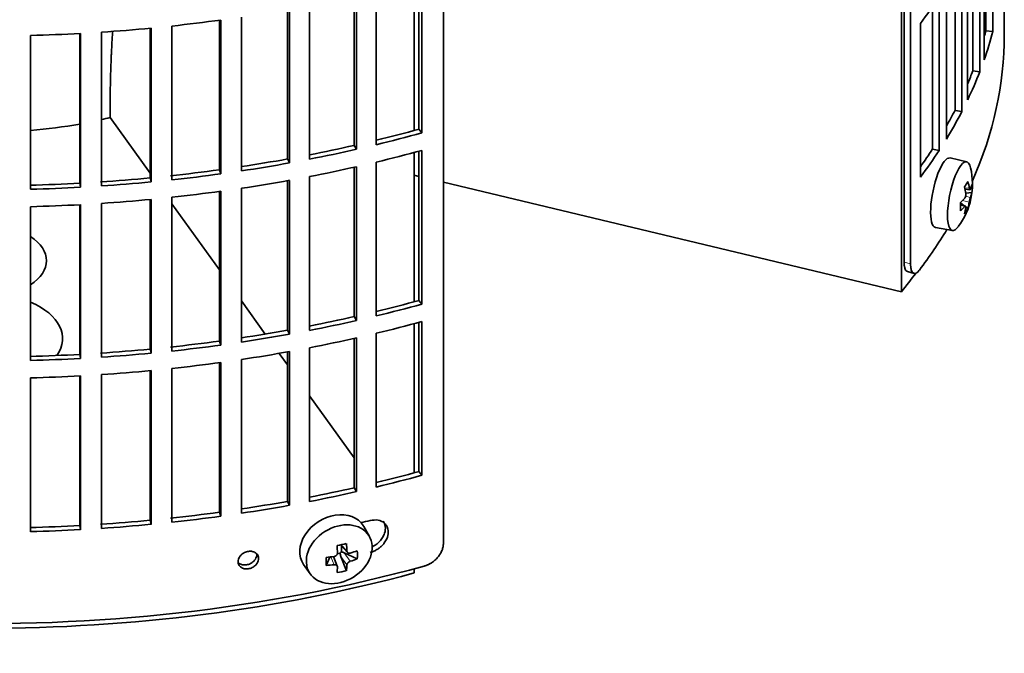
# Model space of a CAD drawing. Header units: millimetres. Extents: x 468 to 1343, y -1144 to 1322.
# Tile 5 of 27: x 1198 to 1337, y -1080 to -991. Entities that reach past the tile are written whole.
import ezdxf

# ---------------------------------------------------------------- set-up
doc = ezdxf.new("R2010")
doc.units = ezdxf.units.MM
for name, color, linetype in [('M5X8_UNI7687', 7, 'Continuous'), ('VSI344-454_FILTR', 7, 'Continuous'), ('VSI344-454_SUPPO', 7, 'Continuous')]:
    doc.layers.add(name, color=color, linetype=linetype)

# ---------------------------------------------------------------- blocks, each defined once
blk = doc.blocks.new('SE4')
at = {"layer": 'M5X8_UNI7687', "color": 7, "linetype": 'Continuous', "lineweight": 35}
for p, q in [((1331.5, -1011), (1329.16, -1010.44)), ((1331.26, -1014.85), (1331.94, -1014.91)), ((1332.21, -1015.32), (1331.35, -1015.41)), ((1331.13, -1017.16), (1330.62, -1016.76)), ((1331.32, -1017.22), (1330.62, -1016.98)), ((1331.65, -1017.55), (1331.34, -1017.31)), ((1327.11, -1020.22), (1329.47, -1020.65)), ((1247.45, -1063.68), (1246.65, -1062.29)), ((1243.38, -1064.87), (1244.38, -1065.95)), ((1243.51, -1065.01), (1243.51, -1065.86)), ((1241.36, -1067.77), (1241.88, -1066.59)), ((1242.94, -1067.87), (1242.39, -1066.53)), ((1243.33, -1066.05), (1242.91, -1066.14)), ((1244.21, -1068.51), (1243.44, -1066.5)), ((1245.75, -1066.85), (1243.91, -1065.99)), ((1238.2, -1067.62), (1239.11, -1068.94))]:
    blk.add_line(p, q, dxfattribs=at)
at = {"layer": 'M5X8_UNI7687', "color": 4, "linetype": 'Continuous', "lineweight": 9}
for p, q in [((1331.21, -1014.64), (1331.84, -1014.69)), ((1331.84, -1016.66), (1330.9, -1016.44)), ((1331.32, -1015.82), (1332.02, -1015.98)), ((1331.19, -1017.29), (1330.63, -1017.1)), ((1243.48, -1064.85), (1244.29, -1065.73)), ((1242.49, -1067.67), (1242.04, -1066.57)), ((1244.29, -1067.7), (1243.44, -1066.5)), ((1243.91, -1065.99), (1244.76, -1067.19))]:
    blk.add_line(p, q, dxfattribs=at)
at = {"layer": 'M5X8_UNI7687', "color": 7, "linetype": 'Continuous', "lineweight": 35}
blk.add_arc((1322.3, -1014.1), 10, 323.0972, 13.1681, dxfattribs=at)
for centre, major_axis, ratio, start_param, end_param in [((1328.12, -1015.33), (1.03, 4.89), 0.279258, 0, 3.149676), ((1330.47, -1015.82), (-1.01, -4.83), 0.279258, 2.602715, 6.283185), ((1328.12, -1015.33), (1.03, 4.89), 0.279258, 6.275102, 6.283185), ((1324.37, -1017.04), (7.56, 5.34), 0.305094, -0.70884, -0.559147), ((1322.26, -1014.19), (9.07, -4.21), 0.788675, 0.472009, 0.586568), ((1322.36, -1014.02), (7.78, -6.28), 0.739997, 0.659835, 0.774395), ((1322.31, -1014.23), (9.95, 0.98), 0.550814, -0.283422, -0.168863), ((1322.31, -1013.98), (9.95, -1.02), 0.599492, 6.115611, 6.23017), ((1323.33, -1016.2), (8.32, 4.07), 0.785719, 5.841156, 5.990848), ((1322.31, -1014.23), (9.95, 0.98), 0.550814, -0.64024, -0.525681), ((1325.42, -1012.88), (3.38, -8.62), 0.459156, 0.788486, 0.938178), ((1322.26, -1014.19), (9.07, -4.21), 0.788675, 0.115191, 0.22975), ((1322.31, -1013.98), (9.95, -1.02), 0.599492, -0.524392, -0.409833), ((1322.36, -1014.02), (7.78, -6.28), 0.739997, 0.303018, 0.417577), ((1324.37, -1012.04), (6.53, -6.56), 0.631658, 0.068863, 0.218555), ((1330.47, -1015.82), (-1.01, -4.83), 0.279258, 0, 0.538878), ((1242.36, -1064.84), (4.23, 2.67), 0.767256, 0, 3.174849), ((1242.36, -1064.84), (4.23, 2.67), 0.767256, 6.249929, 6.283185), ((1240.99, -1065.18), (9.07, 1.85), 0.019763, -1.362564, -1.212872), ((1240.39, -1061.46), (1.53, -9.88), 0.211325, 1.060011, 1.174571), ((1240.1, -1061.52), (2.6, -9.66), 0.345066, 1.029371, 1.14393), ((1243.87, -1062.07), (-1.49, -9.14), 0.222064, -1.011937, -0.862245), ((1240.24, -1061.61), (9.99, 0.35), 0.508283, 4.80694, 4.9215), ((1243.74, -1066.17), (-0.426, -0.263), 0.771805, 4.793187, 5.319985), ((1243.91, -1066.41), (-0.389, 0.866), 0.498877, 0.936528, 1.454729), ((1243.91, -1066.41), (-0.787, 0.46), 0.398513, 4.948942, 5.467143), ((1240.24, -1061.61), (9.99, 0.35), 0.508283, -1.119427, -1.004868), ((1238.11, -1063.28), (5.99, -7.06), 0.675161, 0.597011, 0.746703), ((1240.24, -1061.36), (9.99, -0.39), 0.642024, 4.849519, 4.964078), ((1240.39, -1061.46), (1.53, -9.88), 0.211325, 0.703193, 0.817753), ((1240.1, -1061.52), (2.6, -9.66), 0.345066, 0.672553, 0.787113), ((1240.24, -1061.36), (9.99, -0.39), 0.642024, -1.076849, -0.96229), ((1240.99, -1060.18), (8.01, -4.64), 0.916989, 5.413008, 5.5627)]:
    blk.add_ellipse(centre, major_axis=major_axis, ratio=ratio, start_param=start_param, end_param=end_param, dxfattribs=at)
blk.add_ellipse((1243.21, -1066.2), major_axis=(-4.17, -2.63), ratio=0.767256, dxfattribs=at)
for points in [[(1331.84, -1014.69), (1331.85, -1014.7), (1331.85, -1014.73), (1331.86, -1014.76), (1331.87, -1014.8), (1331.88, -1014.82), (1331.88, -1014.85), (1331.9, -1014.87), (1331.91, -1014.89), (1331.92, -1014.9), (1331.93, -1014.91), (1331.94, -1014.91), (1331.96, -1014.9), (1331.97, -1014.9), (1331.98, -1014.89), (1331.99, -1014.87), (1332, -1014.85), (1332.01, -1014.83), (1332.02, -1014.82)], [(1331.19, -1016.13), (1331.2, -1016.12), (1331.21, -1016.11), (1331.23, -1016.07), (1331.25, -1016.04), (1331.27, -1016), (1331.29, -1015.96), (1331.3, -1015.92), (1331.32, -1015.88), (1331.33, -1015.83), (1331.34, -1015.78), (1331.35, -1015.73), (1331.36, -1015.68), (1331.36, -1015.64), (1331.37, -1015.59), (1331.37, -1015.55), (1331.36, -1015.5), (1331.36, -1015.47), (1331.36, -1015.46)], [(1332.02, -1015.98), (1332.01, -1015.99), (1332, -1016.01), (1331.99, -1016.05), (1331.98, -1016.08), (1331.97, -1016.12), (1331.96, -1016.16), (1331.94, -1016.2), (1331.93, -1016.25), (1331.92, -1016.3), (1331.91, -1016.35), (1331.9, -1016.4), (1331.88, -1016.44), (1331.88, -1016.49), (1331.87, -1016.53), (1331.86, -1016.57), (1331.85, -1016.62), (1331.85, -1016.65), (1331.84, -1016.66)], [(1331.36, -1017.43), (1331.36, -1017.42), (1331.36, -1017.39), (1331.37, -1017.36), (1331.37, -1017.33), (1331.36, -1017.3), (1331.36, -1017.28), (1331.35, -1017.26), (1331.34, -1017.24), (1331.33, -1017.23), (1331.32, -1017.22), (1331.3, -1017.22), (1331.29, -1017.22), (1331.27, -1017.23), (1331.25, -1017.24), (1331.23, -1017.25), (1331.21, -1017.27), (1331.2, -1017.28), (1331.19, -1017.29)], [(1242.49, -1066.51), (1242.51, -1066.51), (1242.54, -1066.5), (1242.59, -1066.49), (1242.63, -1066.47), (1242.67, -1066.45), (1242.71, -1066.43), (1242.75, -1066.4), (1242.79, -1066.37), (1242.83, -1066.34), (1242.86, -1066.3), (1242.89, -1066.26), (1242.91, -1066.22), (1242.93, -1066.18), (1242.94, -1066.14), (1242.95, -1066.1), (1242.96, -1066.05), (1242.96, -1066.02), (1242.96, -1066.01)], [(1244.29, -1065.73), (1244.29, -1065.74), (1244.3, -1065.77), (1244.3, -1065.81), (1244.32, -1065.85), (1244.33, -1065.88), (1244.35, -1065.91), (1244.38, -1065.95), (1244.41, -1065.97), (1244.44, -1066), (1244.47, -1066.02), (1244.51, -1066.03), (1244.55, -1066.04), (1244.59, -1066.05), (1244.63, -1066.05), (1244.67, -1066.05), (1244.71, -1066.05), (1244.74, -1066.04), (1244.76, -1066.03)], [(1242.96, -1067.98), (1242.96, -1067.97), (1242.96, -1067.94), (1242.95, -1067.91), (1242.94, -1067.87), (1242.93, -1067.84), (1242.91, -1067.81), (1242.89, -1067.78), (1242.86, -1067.76), (1242.83, -1067.74), (1242.79, -1067.71), (1242.75, -1067.7), (1242.71, -1067.68), (1242.67, -1067.67), (1242.63, -1067.67), (1242.59, -1067.67), (1242.54, -1067.67), (1242.51, -1067.67), (1242.49, -1067.67)], [(1244.76, -1067.19), (1244.74, -1067.2), (1244.71, -1067.21), (1244.67, -1067.23), (1244.63, -1067.25), (1244.59, -1067.27), (1244.55, -1067.3), (1244.51, -1067.33), (1244.47, -1067.36), (1244.44, -1067.4), (1244.41, -1067.43), (1244.38, -1067.47), (1244.35, -1067.51), (1244.33, -1067.55), (1244.32, -1067.58), (1244.3, -1067.62), (1244.3, -1067.66), (1244.29, -1067.69), (1244.29, -1067.7)]]:
    blk.add_open_spline(points, degree=3, dxfattribs=at)
at = {"layer": 'VSI344-454_FILTR', "color": 7, "linetype": 'Continuous', "lineweight": 35}
for p, q in [((1257.87, -1064.65), (1257.87, -843.38)), ((1323.6, -1025.35), (1323.6, -850.29)), ((1322.69, -1025.11), (1322.69, -853.68)), ((1335.17, -992.64), (1335.17, -971)), ((1333.94, -996.64), (1333.94, -975)), ((1334.18, -992.54), (1334.18, -974.31)), ((1333.32, -998.32), (1333.32, -976.68)), ((1332.35, -998.18), (1332.35, -979.03)), ((1331.62, -1002.26), (1331.62, -980.62)), ((1330.8, -1003.92), (1330.8, -982.28)), ((1329.85, -1003.74), (1329.85, -984.05)), ((1254.43, -1006.39), (1254.43, -985.39)), ((1254.84, -1006.92), (1254.84, -985.28)), ((1328.63, -1007.78), (1328.63, -986.14)), ((1245.31, -1008.67), (1245.31, -987.66)), ((1245.65, -1009.22), (1245.65, -987.58)), ((1248.41, -1008.57), (1248.41, -986.93)), ((1239.04, -1010.61), (1239.04, -988.97)), ((1327.61, -1009.4), (1327.61, -987.76)), ((1336.78, -993.11), (1336.78, -988.22)), ((1235.93, -1010.58), (1235.93, -989.55)), ((1236.2, -1011.14), (1236.2, -989.5)), ((1326.68, -1009.18), (1326.68, -989.15)), ((1226.34, -1012.11), (1226.34, -991.07)), ((1226.55, -1012.67), (1226.55, -991.04)), ((1229.44, -1012.26), (1229.44, -990.62)), ((1324.97, -1013.16), (1324.97, -991.53)), ((1199.78, -1014.85), (1199.78, -993.21)), ((1206.72, -1013.99), (1206.72, -992.93)), ((1206.79, -1014.56), (1206.79, -992.93)), ((1209.76, -1014.38), (1209.76, -992.75)), ((1216.59, -1013.25), (1216.59, -992.19)), ((1216.73, -1013.82), (1216.73, -992.18)), ((1219.66, -1013.52), (1219.66, -991.88)), ((1334.18, -992.54), (1335.17, -992.64)), ((1332.35, -998.18), (1333.32, -998.32)), ((1329.85, -1003.74), (1330.8, -1003.92)), ((1254.43, -1006.39), (1254.84, -1006.92)), ((1245.31, -1008.67), (1245.65, -1009.22)), ((1254.43, -1030.48), (1254.43, -1009.48)), ((1254.84, -1031.01), (1254.84, -1009.37)), ((1326.68, -1009.18), (1327.61, -1009.4)), ((1235.93, -1010.58), (1236.2, -1011.14)), ((1248.41, -1032.66), (1248.41, -1011.02)), ((1226.34, -1012.11), (1226.55, -1012.67)), ((1245.31, -1032.76), (1245.31, -1011.74)), ((1245.65, -1033.3), (1245.65, -1011.67)), ((1206.72, -1013.99), (1206.79, -1014.56)), ((1216.59, -1013.25), (1216.73, -1013.82)), ((1235.93, -1034.67), (1235.93, -1013.64)), ((1236.2, -1035.22), (1236.2, -1013.59)), ((1239.04, -1034.69), (1239.04, -1013.06)), ((1226.34, -1036.2), (1226.34, -1015.15)), ((1226.55, -1036.76), (1226.55, -1015.12)), ((1229.44, -1036.34), (1229.44, -1014.71)), ((1216.59, -1037.33), (1216.59, -1016.28)), ((1216.73, -1037.9), (1216.73, -1016.27)), ((1219.66, -1037.61), (1219.66, -1015.97)), ((1199.78, -1038.93), (1199.78, -1017.3)), ((1206.72, -1038.07), (1206.72, -1017.02)), ((1206.79, -1038.65), (1206.79, -1017.01)), ((1209.76, -1038.47), (1209.76, -1016.83)), ((1323.17, -1026.43), (1324.08, -1026.68)), ((1254.43, -1030.48), (1254.84, -1031.01)), ((1245.31, -1032.76), (1245.65, -1033.3)), ((1235.93, -1034.67), (1236.2, -1035.22)), ((1254.43, -1054.57), (1254.43, -1033.57)), ((1254.84, -1055.09), (1254.84, -1033.46)), ((1245.31, -1056.85), (1245.31, -1035.83)), ((1245.65, -1057.39), (1245.65, -1035.75)), ((1248.41, -1056.75), (1248.41, -1035.11)), ((1216.59, -1037.33), (1216.73, -1037.9)), ((1226.34, -1036.2), (1226.55, -1036.76)), ((1239.04, -1058.78), (1239.04, -1037.14)), ((1206.72, -1038.07), (1206.79, -1038.65)), ((1229.44, -1060.43), (1229.44, -1038.79)), ((1235.93, -1058.76), (1235.93, -1037.72)), ((1236.2, -1059.31), (1236.2, -1037.67)), ((1219.66, -1061.69), (1219.66, -1040.05)), ((1226.34, -1060.28), (1226.34, -1039.24)), ((1226.55, -1060.85), (1226.55, -1039.21)), ((1199.78, -1063.02), (1199.78, -1041.38)), ((1206.72, -1062.16), (1206.72, -1041.1)), ((1206.79, -1062.74), (1206.79, -1041.1)), ((1209.76, -1062.56), (1209.76, -1040.92)), ((1216.59, -1061.42), (1216.59, -1040.37)), ((1216.73, -1061.99), (1216.73, -1040.35)), ((1254.43, -1054.57), (1254.84, -1055.09)), ((1245.31, -1056.85), (1245.65, -1057.39)), ((1235.93, -1058.76), (1236.2, -1059.31)), ((1226.34, -1060.28), (1226.55, -1060.85)), ((1206.72, -1062.16), (1206.79, -1062.74)), ((1216.59, -1061.42), (1216.73, -1061.99))]:
    blk.add_line(p, q, dxfattribs=at)
at = {"layer": 'VSI344-454_FILTR', "color": 4, "linetype": 'Continuous', "lineweight": 9}
for p, q in [((1323.6, -1025.35), (1322.69, -1025.11)), ((1231.87, -1066.79), (1231.61, -1066.23))]:
    blk.add_line(p, q, dxfattribs=at)
at = {"layer": 'VSI344-454_FILTR', "color": 7, "linetype": 'Continuous', "lineweight": 35}
for centre, major_axis, start_param, end_param in [((1193.28, -958.62), (143.5, 0), -0.40848, -0.359465), ((1193.28, -910.44), (143.5, 0), -1.385871, -1.336842), ((1193.28, -993.11), (143.5, 0), 3.141593, 5.158357), ((1193.28, -910.44), (143.5, 0), 4.757688, 4.806717), ((1193.28, -910.44), (143.5, 0), -1.455685, -1.406655), ((1193.28, -993.11), (-143.5, 0), 2.890798, 3.141593), ((1193.28, -980.25), (142.5, 0), -0.160574, -0.149853), ((1193.28, -980.25), (143.5, 0), -0.199041, -0.150025), ((1193.28, -980.25), (142.5, 0), -0.24208, -0.219666), ((1193.28, -980.25), (143.5, 0), -0.268854, -0.219838), ((1193.28, -980.25), (142.5, 0), -0.318145, -0.28948), ((1193.28, -980.25), (143.5, 0), -0.338667, -0.289652), ((1193.28, -932.08), (142.5, 0), -1.17351, -1.127231), ((1193.28, -932.08), (143.5, 0), -1.176432, -1.127403), ((1193.28, -932.08), (142.5, 0), -1.243883, -1.197044), ((1193.28, -932.08), (143.5, 0), -1.246245, -1.197216), ((1193.28, -934.53), (143.5, 0), -1.176432, -1.127403), ((1193.28, -980.25), (142.5, 0), -0.39195, -0.359293), ((1193.28, -980.25), (143.5, 0), -0.40848, -0.359465), ((1193.28, -932.08), (142.5, 0), -1.314231, -1.266857), ((1193.28, -932.08), (143.5, 0), -1.316058, -1.267029), ((1193.28, -932.08), (142.5, 0), -1.386044, -1.33667), ((1193.28, -934.53), (143.5, 0), -1.246245, -1.197216), ((1193.28, -932.08), (142.5, 0), 4.757515, 4.806889), ((1193.28, -932.08), (142.5, 0), -1.455857, -1.406483), ((1193.28, -932.08), (143.5, 0), -1.455685, -1.406655), ((1193.28, -932.08), (143.5, 0), -1.385871, -1.336842), ((1193.28, -934.53), (143.5, 0), -1.316058, -1.267029), ((1193.28, -932.08), (143.5, 0), 4.757688, 4.806717), ((1193.28, -934.53), (143.5, 0), -1.385871, -1.336842), ((1193.28, -934.53), (143.5, 0), -1.455685, -1.406655), ((1193.28, -934.53), (143.5, 0), 4.757688, 4.806717), ((1193.28, -993.11), (-143.5, 0), -3.552654, -3.478605), ((1193.28, -956.17), (142.5, 0), -1.17351, -1.127231), ((1193.28, -956.17), (143.5, 0), -1.176432, -1.127403), ((1193.28, -956.17), (142.5, 0), -1.243883, -1.197044), ((1193.28, -956.17), (143.5, 0), -1.246245, -1.197216), ((1193.28, -956.17), (142.5, 0), -1.314231, -1.266857), ((1193.28, -958.62), (143.5, 0), -1.176432, -1.127403), ((1193.28, -956.17), (143.5, 0), -1.316058, -1.267029), ((1193.28, -958.62), (143.5, 0), -1.246245, -1.197216), ((1193.28, -956.17), (142.5, 0), -1.455857, -1.406483), ((1193.28, -956.17), (142.5, 0), -1.386044, -1.33667), ((1193.28, -956.17), (143.5, 0), -1.385871, -1.336842), ((1193.28, -956.17), (142.5, 0), 4.757515, 4.806889), ((1193.28, -956.17), (143.5, 0), 4.757688, 4.806717), ((1193.28, -956.17), (143.5, 0), -1.455685, -1.406655), ((1193.28, -958.62), (143.5, 0), -1.316058, -1.267029), ((1193.28, -958.62), (143.5, 0), -1.385871, -1.336842), ((1193.28, -958.62), (143.5, 0), 4.757688, 4.806717), ((1193.28, -958.62), (143.5, 0), -1.455685, -1.406655), ((1193.28, -980.25), (142.5, 0), -1.17351, -1.127231), ((1193.28, -980.25), (143.5, 0), -1.176432, -1.127403), ((1193.28, -980.25), (142.5, 0), -1.243883, -1.197044), ((1193.28, -980.25), (143.5, 0), -1.246245, -1.197216), ((1193.28, -980.25), (142.5, 0), -1.314231, -1.266857), ((1193.28, -980.25), (143.5, 0), -1.316058, -1.267029), ((1193.28, -980.25), (142.5, 0), -1.386044, -1.33667), ((1193.28, -980.25), (143.5, 0), -1.385871, -1.336842), ((1193.28, -980.25), (142.5, 0), 4.757515, 4.806889), ((1193.28, -980.25), (142.5, 0), -1.455857, -1.406483), ((1193.28, -980.25), (143.5, 0), -1.455685, -1.406655), ((1193.28, -984.75), (143.5, 0), -1.192685, -1.182853), ((1193.28, -980.25), (143.5, 0), 4.757688, 4.806717)]:
    blk.add_ellipse(centre, major_axis=major_axis, ratio=0.57735, start_param=start_param, end_param=end_param, dxfattribs=at)
for points, knots in [([(1323.17, -1026.43), (1323.13, -1026.42), (1323.03, -1026.38), (1322.89, -1026.22), (1322.8, -1025.99), (1322.74, -1025.76), (1322.71, -1025.56), (1322.69, -1025.35), (1322.69, -1025.19), (1322.69, -1025.11)], [0.4220372, 0.4220372, 0.4220372, 0.4220372, 0.49974, 0.6239375, 0.7501535, 0.8127421, 0.8748331, 0.9370469, 1, 1, 1, 1]), ([(1323.6, -1025.35), (1323.6, -1025.4), (1323.6, -1025.49), (1323.6, -1025.62), (1323.61, -1025.74), (1323.63, -1025.86), (1323.64, -1025.97), (1323.67, -1026.07), (1323.71, -1026.25), (1323.8, -1026.47), (1323.96, -1026.64), (1324.14, -1026.71), (1324.32, -1026.67), (1324.47, -1026.58), (1324.59, -1026.49), (1324.71, -1026.37), (1324.78, -1026.27), (1324.82, -1026.22)], [0, 0, 0, 0, 0.036092, 0.07186, 0.10742, 0.142884, 0.178369, 0.213992, 0.249865, 0.376032, 0.500265, 0.624304, 0.750267, 0.812832, 0.874898, 0.937082, 1, 1, 1, 1]), ([(1247.56, -1065.93), (1247.7, -1065.89), (1247.99, -1065.81), (1248.42, -1065.6), (1248.84, -1065.34), (1249.22, -1065), (1249.6, -1064.57), (1249.98, -1063.92), (1250.17, -1063.07), (1249.99, -1062.33), (1249.53, -1061.72), (1248.74, -1061.29), (1247.94, -1061.39), (1247.56, -1061.44)], [0, 0, 0, 0, 0.053459, 0.108873, 0.166241, 0.225564, 0.286842, 0.368684, 0.501097, 0.624779, 0.701219, 0.857925, 1, 1, 1, 1]), ([(1249.38, -1061.52), (1249.42, -1061.57), (1249.61, -1061.87), (1249.77, -1062.5), (1249.6, -1063.33), (1249.14, -1064.17), (1248.52, -1064.8), (1247.99, -1065.07), (1247.84, -1065.14)], [0.3390411, 0.3390411, 0.3390411, 0.3390411, 0.3686839, 0.5010967, 0.6247787, 0.7012187, 0.8579249, 0.9145567, 0.9145567, 0.9145567, 0.9145567]), ([(1255.17, -1067.86), (1255.23, -1067.85), (1255.33, -1067.82), (1255.48, -1067.76), (1255.63, -1067.7), (1255.78, -1067.63), (1255.92, -1067.56), (1256.07, -1067.48), (1256.33, -1067.31), (1256.68, -1067.04), (1257.09, -1066.62), (1257.43, -1066.15), (1257.64, -1065.73), (1257.76, -1065.39), (1257.82, -1065.14), (1257.86, -1064.89), (1257.86, -1064.73), (1257.87, -1064.65)], [0, 0, 0, 0, 0.036074, 0.071835, 0.107394, 0.142867, 0.178369, 0.214015, 0.24992, 0.375515, 0.499618, 0.623903, 0.749864, 0.812552, 0.874725, 0.937001, 1, 1, 1, 1]), ([(1228.96, -1067.34), (1229.01, -1067.39), (1229.19, -1067.54), (1229.59, -1067.71), (1230.15, -1067.72), (1230.72, -1067.54), (1231.15, -1067.23), (1231.42, -1066.89), (1231.58, -1066.56), (1231.6, -1066.34), (1231.61, -1066.23)], [0.1929745, 0.1929745, 0.1929745, 0.1929745, 0.2496847, 0.3738706, 0.4991399, 0.6219592, 0.7454545, 0.8313176, 0.915596, 1, 1, 1, 1]), ([(1228.97, -1067.24), (1228.98, -1067.13), (1229, -1066.91), (1229.16, -1066.58), (1229.43, -1066.24), (1229.86, -1065.94), (1230.43, -1065.76), (1230.99, -1065.77), (1231.47, -1065.97), (1231.81, -1066.32), (1231.85, -1066.63), (1231.87, -1066.79)], [0, 0, 0, 0, 0.084454, 0.168831, 0.25477, 0.378375, 0.501304, 0.626685, 0.750981, 0.875806, 1, 1, 1, 1]), ([(1231.87, -1066.79), (1231.86, -1066.9), (1231.84, -1067.12), (1231.68, -1067.45), (1231.41, -1067.79), (1230.97, -1068.1), (1230.41, -1068.28), (1229.84, -1068.27), (1229.37, -1068.06), (1229.03, -1067.71), (1228.99, -1067.39), (1228.97, -1067.24)], [0, 0, 0, 0, 0.084454, 0.168831, 0.25477, 0.378375, 0.501304, 0.626685, 0.750981, 0.875806, 1, 1, 1, 1])]:
    blk.add_open_spline(points, degree=3, knots=knots, dxfattribs=at)
at = {"layer": 'VSI344-454_SUPPO', "color": 7, "linetype": 'Continuous', "lineweight": 35}
for p, q in [((1322.31, -1029.26), (1322.31, -855.1)), ((1253.76, -1006.58), (1253.76, -985.58)), ((1210.96, -1004.56), (1210.96, -1004.76)), ((1210.96, -1004.76), (1216.59, -1012.6)), ((1253.76, -1030.66), (1253.76, -1009.66)), ((1254.43, -1013.03), (1253.76, -1012.87)), ((1322.31, -1029.26), (1257.87, -1013.85)), ((1219.66, -1016.89), (1226.34, -1026.19)), ((1229.44, -1030.52), (1232.81, -1035.21)), ((1253.76, -1054.75), (1253.76, -1033.75)), ((1234.76, -1037.93), (1235.93, -1039.56)), ((1239.04, -1043.9), (1245.31, -1052.63)), ((1253.76, -1068.83), (1253.76, -1068.25))]:
    blk.add_line(p, q, dxfattribs=at)
for centre, major_axis, start_param, end_param in [((1193.28, -980.87), (45, 0), 4.857298, 5.015829), ((1193.28, -980.87), (45, 0), -1.195801, -1.166986), ((1193.28, -1024.89), (8.75, 0), -0.73379, 0.73379), ((1193.28, -994.34), (-142.5, 0), -3.579922, -3.545539), ((1193.28, -1035.86), (-11, 0), 2.759244, 4.080416), ((1193.28, -994.34), (-142.5, 0), 1.132467, 2.009125)]:
    blk.add_ellipse(centre, major_axis=major_axis, ratio=0.57735, start_param=start_param, end_param=end_param, dxfattribs=at)
blk.add_open_spline([(1211.33, -992.54), (1210.96, -998.26), (1210.96, -1004.56)], degree=2, dxfattribs=at)

msp = doc.modelspace()

# ---------------------------------------------------------------- block references
msp.add_blockref('SE4', (0, 0))

doc.saveas('drawing.dxf')
